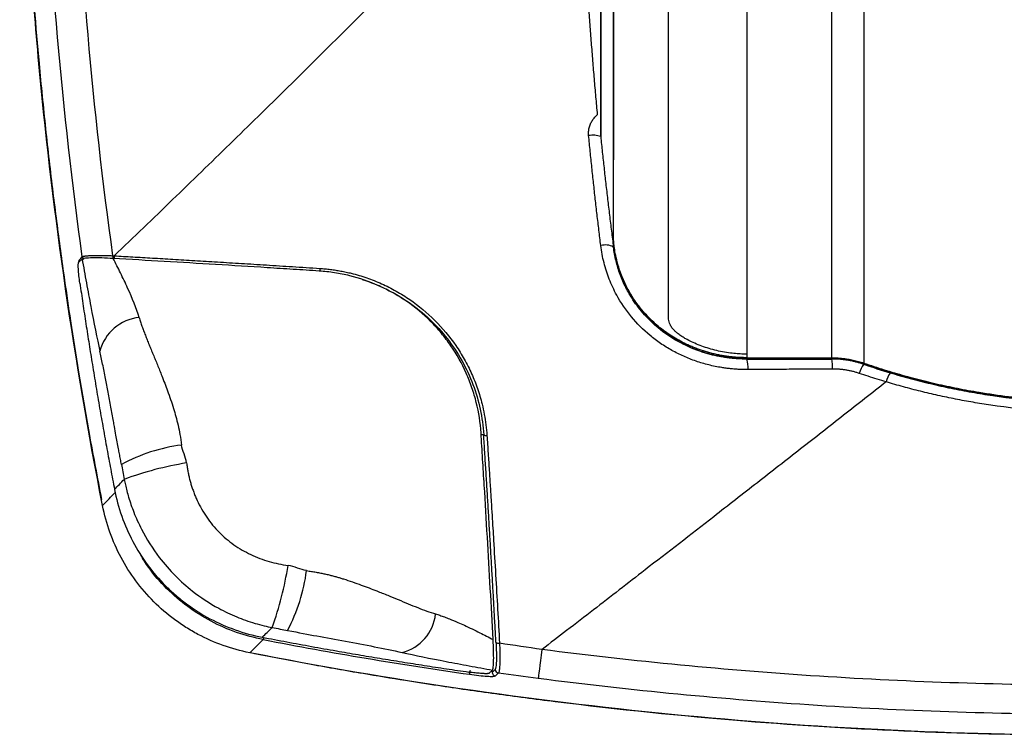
# Model space of a CAD drawing. Header units: millimetres. Extents: x 19 to 819, y 19 to 629.
# Tile 29 of 56: x 536 to 599, y 117 to 163. Entities that reach past the tile are written whole.
import ezdxf

# ---------------------------------------------------------------- set-up
doc = ezdxf.new("R2010")
doc.units = ezdxf.units.MM
doc.header["$LTSCALE"] = 3

msp = doc.modelspace()

# ---------------------------------------------------------------- linework, layer by layer
for p, q in [((588.32, 141.574), (588.32, 231.325)), ((590.375, 231.45), (590.375, 141.231)), ((573.453, 230.325), (573.453, 155.843)), ((573.456, 230.446), (573.456, 155.79)), ((582.857, 226.653), (582.857, 141.805)), ((574.278, 149.144), (574.29, 149.144)), ((574.278, 148.693), (574.278, 149.138)), ((540.104, 147.921), (539.882, 147.687)), ((539.888, 147.694), (539.916, 147.847)), ((542.09, 148.132), (542.174, 148.127)), ((576.146, 144.524), (576.215, 144.524)), ((582.857, 141.805), (582.857, 141.574)), ((582.857, 141.574), (588.32, 141.574)), ((582.857, 141.497), (582.857, 141.485)), ((588.32, 141.497), (582.857, 141.497)), ((588.32, 141.491), (588.32, 141.497)), ((590.375, 141.154), (590.375, 141.151)), ((565.932, 136.62), (565.769, 136.606)), ((541.428, 132.067), (541.422, 132.066)), ((550.885, 122.602), (551.761, 123.443)), ((550.887, 122.609), (550.885, 122.602)), ((566.282, 121.279), (566.501, 121.487)), ((566.461, 121.449), (566.47, 121.338)), ((566.671, 121.529), (566.47, 121.338)), ((566.684, 121.113), (566.885, 121.304))]:
    msp.add_line(p, q)
at = {"flags": 128}
for points in [[(539.916, 147.847), (540.018, 147.954), (540.119, 148.062)], [(569.677, 122.81), (569.63, 122.444), (569.586, 122.105), (569.547, 121.801), (569.513, 121.537), (569.485, 121.317), (569.463, 121.147), (569.448, 121.029), (569.44, 120.966)], [(569.684, 122.816), (569.68, 122.813), (569.677, 122.81)]]:
    msp.add_lwpolyline(points, dxfattribs=at)
for centre, radius, start, end in [((572.966, 154.584), 1.301, 67.87328, 102.56849), ((573.757, 147.733), 1.092, 61.50025, 105.55729), ((540.164, 147.883), 0.251, 188.25099, 210.40131), ((540.368, 148.098), 0.251, 188.23313, 232.14241), ((542.595, 148.1), 0.506, 176.48154, 197.59186), ((542.679, 148.096), 0.506, 176.47873, 197.60753), ((555.942, 147.285), 0.549, 176.7452, 195.4171), ((544.057, 141.27), 2.902, 95.54328, 165.42899), ((581.015, 140.932), 1.923, 356.35719, 16.71775), ((585.352, 140.958), 3.016, 357.83893, 10.18801), ((591.675, 140.144), 1.644, 142.2355, 165.06797), ((593.326, 139.683), 1.544, 143.49242, 167.42292), ((566.091, 136.859), 0.287, 236.19176, 280.20124), ((547.913, 124.968), 11.079, 97.31994, 118.41374), ((550.083, 114.236), 20.824, 98.99767, 110.42625), ((530.182, 132.015), 23.484, 340.61474, 350.68987), ((543.148, 129.392), 11.493, 332.25004, 352.43669), ((559.981, 125.404), 2.875, 284.28492, 353.85707), ((556.422, 122.676), 4.723, 168.93836, 170.65937), ((566.902, 123.471), 0.261, 226.24989, 281.29953), ((573.701, 120.162), 8.743, 171.46017, 173.09039), ((566.72, 121.362), 0.251, 185.38618, 261.72732), ((566.921, 121.553), 0.251, 185.38647, 261.76201)]:
    msp.add_arc(centre, radius, start, end)
for points, knots in [([(542.01, 244.04), (541.784, 242.934), (541.344, 240.778), (540.773, 237.731), (540.3, 235.078), (539.934, 232.906), (539.357, 229.341), (538.332, 222.322), (537.196, 212.111), (536.389, 200.414), (536.031, 188.121), (536.252, 174.797), (536.99, 163.851), (537.744, 156.328), (538.204, 152.323), (538.624, 149.071), (539.007, 146.317), (539.391, 143.709), (539.912, 140.425), (540.565, 136.595), (541.086, 133.867), (541.356, 132.454)], [0, 0, 0, 0, 0.030148, 0.058794, 0.082783, 0.102123, 0.117644, 0.179224, 0.291586, 0.391976, 0.492308, 0.61999, 0.74774, 0.785197, 0.821951, 0.855419, 0.872767, 0.89622, 0.925818, 0.961572, 1, 1, 1, 1]), ([(541.422, 132.066), (539.606, 141.327), (538.259, 150.648), (537.152, 162.374), (536.96, 164.722), (536.634, 169.428), (536.5, 171.783), (536.187, 178.847), (536.095, 183.556), (536.151, 192.973), (536.297, 197.682), (536.693, 204.744), (536.854, 207.099), (537.235, 211.797), (537.454, 214.142), (538.696, 225.849), (540.15, 235.151), (542.074, 244.39)], [0, 0, 0, 0, 0.25, 0.25, 0.3125, 0.3125, 0.375, 0.375, 0.5, 0.5, 0.625, 0.625, 0.6875, 0.6875, 0.75, 0.75, 1, 1, 1, 1]), ([(574.29, 149.144), (574.29, 149.177), (574.29, 149.243), (574.29, 149.354), (574.29, 149.474), (574.29, 149.605), (574.29, 149.745), (574.29, 149.895), (574.29, 150.056), (574.29, 150.227), (574.291, 150.409), (574.291, 150.601), (574.291, 150.804), (574.291, 151.017), (574.291, 151.241), (574.291, 151.475), (574.291, 151.72), (574.291, 151.976), (574.291, 152.243), (574.291, 152.52), (574.291, 152.808), (574.291, 153.107), (574.291, 153.417), (574.291, 153.738), (574.292, 154.07), (574.292, 154.413), (574.292, 154.767), (574.292, 155.133), (574.292, 155.509), (574.292, 155.896), (574.292, 156.295), (574.292, 156.704), (574.292, 157.125), (574.292, 157.556), (574.292, 157.998), (574.292, 158.451), (574.292, 158.915), (574.292, 159.39), (574.292, 159.875), (574.292, 160.371), (574.292, 160.878), (574.292, 161.395), (574.292, 161.923), (574.292, 162.461), (574.292, 163.01), (574.292, 163.57), (574.293, 164.14), (574.293, 164.72), (574.293, 165.31), (574.293, 165.91), (574.293, 166.52), (574.293, 167.139), (574.293, 167.768), (574.293, 168.407), (574.293, 169.055), (574.293, 169.713), (574.293, 170.379), (574.293, 171.055), (574.293, 171.739), (574.293, 172.432), (574.293, 173.134), (574.293, 173.845), (574.293, 174.564), (574.293, 175.291), (574.293, 176.026), (574.293, 176.77), (574.293, 177.52), (574.293, 178.279), (574.293, 179.045), (574.293, 179.818), (574.293, 180.598), (574.293, 181.384), (574.293, 182.178), (574.293, 182.978), (574.293, 183.784), (574.293, 184.596), (574.292, 185.414), (574.292, 186.238), (574.292, 187.068), (574.292, 187.903), (574.292, 188.743), (574.292, 189.588), (574.292, 190.438), (574.292, 191.293), (574.292, 192.151), (574.292, 193.015), (574.292, 193.882), (574.292, 194.753), (574.292, 195.627), (574.292, 196.505), (574.292, 197.386), (574.292, 198.27), (574.292, 199.157), (574.292, 200.046), (574.292, 200.938), (574.292, 201.832), (574.292, 202.728), (574.292, 203.626), (574.291, 204.525), (574.291, 205.426), (574.291, 206.328), (574.291, 207.231), (574.291, 208.135), (574.291, 209.04), (574.291, 209.945), (574.291, 210.851), (574.291, 211.756), (574.291, 212.662), (574.291, 213.568), (574.291, 214.473), (574.291, 215.377), (574.291, 216.281), (574.29, 217.184), (574.29, 218.085), (574.29, 218.986), (574.29, 219.885), (574.29, 220.782), (574.29, 221.678), (574.29, 222.572), (574.29, 223.463), (574.29, 224.058), (574.29, 224.355)], [0, 0, 0, 0, 0.007789, 0.015605, 0.02345, 0.031323, 0.039224, 0.047151, 0.055107, 0.063089, 0.071099, 0.079135, 0.087197, 0.095284, 0.103397, 0.111534, 0.119696, 0.127881, 0.136089, 0.144319, 0.152573, 0.160848, 0.169144, 0.177462, 0.185801, 0.19416, 0.20254, 0.210939, 0.219359, 0.227797, 0.236253, 0.244727, 0.253218, 0.261725, 0.270248, 0.278787, 0.28734, 0.295907, 0.304488, 0.313083, 0.321689, 0.330308, 0.338939, 0.347581, 0.356233, 0.364896, 0.373568, 0.38225, 0.390939, 0.399637, 0.408341, 0.417051, 0.425768, 0.434489, 0.443215, 0.451945, 0.460678, 0.469413, 0.478151, 0.48689, 0.49563, 0.50437, 0.51311, 0.521849, 0.530587, 0.539322, 0.548055, 0.556785, 0.565511, 0.574232, 0.582949, 0.591659, 0.600363, 0.609061, 0.61775, 0.626432, 0.635104, 0.643767, 0.652419, 0.661061, 0.669692, 0.678311, 0.686917, 0.695512, 0.704093, 0.71266, 0.721213, 0.729752, 0.738275, 0.746782, 0.755273, 0.763747, 0.772203, 0.780641, 0.789061, 0.79746, 0.80584, 0.814199, 0.822538, 0.830856, 0.839152, 0.847427, 0.855681, 0.863911, 0.872119, 0.880304, 0.888466, 0.896603, 0.904716, 0.912803, 0.920865, 0.928901, 0.936911, 0.944893, 0.952849, 0.960776, 0.968677, 0.97655, 0.984395, 0.992211, 1, 1, 1, 1]), ([(542.09, 148.132), (540.782, 157.57), (539.952, 167.063), (539.265, 186.149), (539.414, 195.675), (540.048, 205.183)], [0, 0, 0, 0, 0.5, 0.5, 1, 1, 1, 1]), ([(540.119, 148.062), (538.827, 157.432), (538, 166.9), (537.306, 185.889), (537.445, 195.409), (538.062, 204.883)], [0, 0, 0, 0, 0.5, 0.5, 1, 1, 1, 1]), ([(574.278, 154.845), (574.278, 154.917), (574.278, 155.189), (574.278, 155.808), (574.278, 156.722), (574.278, 157.805), (574.278, 158.748), (574.278, 159.903), (574.278, 161.549), (574.278, 165.796), (574.279, 170.949), (574.278, 176.586), (574.278, 179.847), (574.278, 183.239), (574.278, 185.947), (574.278, 188.334), (574.278, 190.206), (574.278, 192.273), (574.278, 194.003), (574.278, 195.556), (574.278, 197.057), (574.278, 198.572), (574.278, 200.1), (574.278, 201.13), (574.278, 201.645)], [0, 0, 0, 0, 0.00849, 0.031801, 0.069933, 0.106238, 0.140555, 0.159414, 0.211751, 0.283417, 0.499872, 0.563219, 0.626488, 0.689475, 0.752462, 0.772073, 0.815006, 0.849343, 0.877158, 0.901726, 0.926294, 0.950863, 0.975431, 1, 1, 1, 1]), ([(573.259, 157.207), (573.224, 157.589), (573.153, 158.353), (573.053, 159.505), (572.956, 160.665), (572.864, 161.832), (572.775, 163.006), (572.691, 164.188), (572.612, 165.378), (572.536, 166.574), (572.466, 167.778), (572.4, 168.989), (572.338, 170.207), (572.281, 171.432), (572.23, 172.663), (572.183, 173.902), (572.156, 174.73), (572.142, 175.145)], [0, 0, 0, 0, 0.064301, 0.128939, 0.193913, 0.259225, 0.324874, 0.390861, 0.457187, 0.523852, 0.590855, 0.658198, 0.72588, 0.793901, 0.862261, 0.930961, 1, 1, 1, 1]), ([(582.857, 141.805), (582.787, 141.806), (582.647, 141.807), (582.436, 141.815), (582.225, 141.828), (582.014, 141.846), (581.701, 141.882), (581.29, 141.946), (580.788, 142.057), (580.305, 142.194), (579.839, 142.359), (579.409, 142.541), (579.073, 142.709), (578.836, 142.841), (578.677, 142.938), (578.549, 143.025), (578.403, 143.133), (578.255, 143.259), (578.13, 143.387), (578.035, 143.504), (577.943, 143.643), (577.871, 143.799), (577.83, 143.971), (577.819, 144.111), (577.821, 144.283), (577.82, 144.518), (577.82, 144.881), (577.82, 145.474), (577.82, 146.341), (577.82, 147.56), (577.82, 148.981), (577.82, 150.246), (577.82, 151.235), (577.82, 151.873), (577.82, 152.544), (577.82, 153.247), (577.82, 153.985), (577.82, 154.758), (577.82, 155.566), (577.82, 156.41), (577.82, 157.291), (577.82, 158.209), (577.82, 159.166), (577.82, 160.16), (577.82, 161.194), (577.82, 162.268), (577.82, 163.381), (577.82, 164.534), (577.82, 165.728), (577.82, 166.963), (577.82, 168.236), (577.82, 169.113), (577.82, 169.553)], [0, 0, 0, 0, 0.003108, 0.006226, 0.009356, 0.0125, 0.015663, 0.023456, 0.031164, 0.039112, 0.046766, 0.054792, 0.062349, 0.066642, 0.070146, 0.073873, 0.078013, 0.085422, 0.093743, 0.101001, 0.109465, 0.125197, 0.139547, 0.156613, 0.165195, 0.188036, 0.218082, 0.250825, 0.31227, 0.374407, 0.437178, 0.500524, 0.5225, 0.544801, 0.567427, 0.590377, 0.613649, 0.637244, 0.661159, 0.685393, 0.709943, 0.734807, 0.759983, 0.785468, 0.811258, 0.83735, 0.863739, 0.890423, 0.917396, 0.944653, 0.97219, 1, 1, 1, 1]), ([(551.426, 157.092), (552.067, 157.72), (553.343, 158.972), (555.248, 160.851), (557.137, 162.721), (558.389, 163.969), (559.014, 164.59)], [0, 0, 0, 0, 0.252532, 0.503372, 0.752525, 1, 1, 1, 1]), ([(542.174, 148.127), (542.802, 148.73), (544.054, 149.931), (545.921, 151.732), (547.771, 153.525), (549.605, 155.31), (550.821, 156.499), (551.426, 157.092)], [0, 0, 0, 0, 0.202927, 0.40439, 0.604389, 0.802925, 1, 1, 1, 1]), ([(572.682, 155.855), (572.679, 155.898), (572.673, 155.984), (572.677, 156.112), (572.691, 156.239), (572.717, 156.365), (572.753, 156.489), (572.815, 156.649), (572.914, 156.837), (573.068, 157.04), (573.195, 157.151), (573.259, 157.207)], [0, 0, 0, 0, 0.083265, 0.165766, 0.24811, 0.330904, 0.414749, 0.50022, 0.666706, 0.831873, 1, 1, 1, 1]), ([(573.464, 148.785), (573.424, 149.115), (573.343, 149.778), (573.226, 150.776), (573.111, 151.78), (572.999, 152.79), (572.89, 153.806), (572.784, 154.828), (572.716, 155.512), (572.682, 155.855)], [0, 0, 0, 0, 0.141086, 0.282761, 0.425027, 0.567883, 0.71133, 0.855369, 1, 1, 1, 1]), ([(573.456, 155.79), (573.491, 155.456), (573.561, 154.786), (573.67, 153.78), (573.784, 152.769), (573.901, 151.755), (574.023, 150.737), (574.148, 149.716), (574.235, 149.034), (574.278, 148.693)], [0, 0, 0, 0, 0.1404907, 0.2817605, 0.423815, 0.5666602, 0.7103019, 0.8547465, 1, 1, 1, 1]), ([(574.278, 150.381), (574.278, 150.445), (574.278, 150.578), (574.278, 150.805), (574.278, 151.069), (574.278, 151.375), (574.278, 151.727), (574.278, 152.131), (574.278, 152.592), (574.278, 153.116), (574.278, 153.706), (574.278, 154.143), (574.278, 154.368)], [0, 0, 0, 0, 0.065713, 0.139046, 0.219997, 0.308568, 0.404759, 0.508569, 0.619998, 0.739046, 0.865713, 1, 1, 1, 1]), ([(576.146, 144.524), (576.094, 144.587), (575.989, 144.713), (575.842, 144.905), (575.701, 145.1), (575.567, 145.298), (575.441, 145.497), (575.322, 145.697), (575.21, 145.899), (575.009, 146.285), (574.759, 146.863), (574.54, 147.546), (574.401, 148.151), (574.337, 148.541), (574.306, 148.79), (574.291, 148.938), (574.281, 149.062), (574.279, 149.112), (574.278, 149.138)], [0, 0, 0, 0, 0.03104, 0.062107, 0.093242, 0.124482, 0.155867, 0.187434, 0.219223, 0.251268, 0.371672, 0.500781, 0.617469, 0.750267, 0.807277, 0.867895, 0.932133, 1, 1, 1, 1]), ([(576.215, 144.524), (576.165, 144.583), (576.064, 144.701), (575.923, 144.879), (575.79, 145.057), (575.664, 145.234), (575.546, 145.411), (575.435, 145.587), (575.332, 145.761), (575.235, 145.933), (575.035, 146.311), (574.783, 146.882), (574.555, 147.581), (574.413, 148.178), (574.348, 148.57), (574.316, 148.816), (574.3, 148.964), (574.291, 149.078), (574.29, 149.122), (574.29, 149.144)], [0, 0, 0, 0, 0.029191, 0.057999, 0.086449, 0.114571, 0.142392, 0.169944, 0.197256, 0.224359, 0.251263, 0.376605, 0.500755, 0.624981, 0.750243, 0.812698, 0.874853, 0.937141, 1, 1, 1, 1]), ([(582.934, 140.81), (582.839, 140.81), (582.65, 140.81), (582.366, 140.82), (582.083, 140.838), (581.801, 140.863), (581.52, 140.897), (581.052, 140.965), (580.401, 141.098), (579.583, 141.341), (578.79, 141.653), (578.028, 142.035), (577.304, 142.483), (576.398, 143.167), (575.39, 144.17), (574.651, 145.267), (574.227, 146.101), (574.006, 146.616), (573.818, 147.142), (573.665, 147.679), (573.543, 148.228), (573.491, 148.599), (573.464, 148.785)], [0, 0, 0, 0, 0.020926, 0.041789, 0.062606, 0.083394, 0.104171, 0.124954, 0.187604, 0.250004, 0.312463, 0.374714, 0.437284, 0.499819, 0.624791, 0.749489, 0.791329, 0.832902, 0.874383, 0.915945, 0.957762, 1, 1, 1, 1]), ([(582.857, 141.485), (582.755, 141.486), (582.552, 141.487), (582.247, 141.502), (581.942, 141.527), (581.637, 141.561), (581.333, 141.606), (581.029, 141.661), (580.727, 141.727), (580.426, 141.803), (580.126, 141.889), (579.444, 142.113), (578.405, 142.578), (577.214, 143.393), (576.252, 144.315), (575.569, 145.202), (575.061, 146.081), (574.755, 146.781), (574.56, 147.362), (574.439, 147.803), (574.343, 148.246), (574.3, 148.544), (574.278, 148.693)], [0, 0, 0, 0, 0.024761, 0.049559, 0.0744, 0.099289, 0.124233, 0.149239, 0.174314, 0.199466, 0.224702, 0.250031, 0.374055, 0.499609, 0.59961, 0.69872, 0.773197, 0.849118, 0.887219, 0.925017, 0.962587, 1, 1, 1, 1]), ([(539.963, 146.371), (539.939, 146.534), (539.919, 146.694), (539.886, 146.999), (539.873, 147.14), (539.851, 147.505), (539.857, 147.661), (539.882, 147.687)], [0, 0, 0, 0, 0.25, 0.25, 0.5, 0.5, 1, 1, 1, 1]), ([(542.109, 147.954), (541.848, 147.969), (541.605, 147.98), (541.266, 147.989), (541.156, 147.992), (540.951, 147.994), (540.855, 147.994), (540.587, 147.99), (540.432, 147.983), (540.203, 147.96), (540.126, 147.943), (540.104, 147.921)], [0, 0, 0, 0, 0.25, 0.25, 0.375, 0.375, 0.5, 0.5, 0.75, 0.75, 1, 1, 1, 1]), ([(540.104, 147.921), (540.196, 147.41), (540.334, 146.643), (540.476, 145.88), (540.57, 145.373), (540.618, 145.121), (540.862, 143.848), (541.074, 142.796), (541.249, 142)], [0, 0, 0, 0, 0.25, 0.375, 0.375, 0.5, 0.5, 1, 1, 1, 1]), ([(540.119, 148.062), (540.125, 148.066), (540.135, 148.074), (540.164, 148.085), (540.201, 148.096), (540.249, 148.106), (540.306, 148.115), (540.372, 148.123), (540.448, 148.131), (540.532, 148.137), (540.624, 148.142), (540.741, 148.147), (540.891, 148.151), (541.083, 148.152), (541.301, 148.152), (541.543, 148.148), (541.807, 148.142), (541.995, 148.135), (542.09, 148.132)], [0, 0, 0, 0, 0.04956, 0.099417, 0.149495, 0.199718, 0.250007, 0.300282, 0.350463, 0.400471, 0.450229, 0.499664, 0.575173, 0.654387, 0.73695, 0.822425, 0.910298, 1, 1, 1, 1]), ([(543.777, 144.158), (543.608, 144.735), (543.336, 145.399), (542.887, 146.384), (542.731, 146.709), (542.422, 147.337), (542.266, 147.647), (542.109, 147.954)], [0, 0, 0, 0, 0.5, 0.5, 0.75, 0.75, 1, 1, 1, 1]), ([(555.355, 147.147), (554.795, 147.184), (554.239, 147.219), (553.125, 147.29), (552.569, 147.325), (550.902, 147.43), (549.795, 147.499), (547.587, 147.633), (546.487, 147.699), (544.293, 147.828), (543.2, 147.892), (542.109, 147.954)], [0, 0, 0, 0, 0.125, 0.125, 0.25, 0.25, 0.5, 0.5, 0.75, 0.75, 1, 1, 1, 1]), ([(542.174, 148.127), (542.571, 148.104), (543.387, 148.057), (544.646, 147.983), (545.973, 147.905), (547.368, 147.821), (548.834, 147.732), (550.37, 147.637), (551.978, 147.536), (553.66, 147.428), (554.808, 147.354), (555.394, 147.316)], [0, 0, 0, 0, 0.0912463, 0.1873325, 0.2883105, 0.3942351, 0.5051646, 0.621161, 0.7422639, 0.8685134, 1, 1, 1, 1]), ([(565.761, 136.736), (565.718, 137.398), (565.618, 138.049), (565.381, 139.012), (565.288, 139.331), (565.071, 139.964), (564.946, 140.279), (564.533, 141.202), (564.205, 141.788), (563.633, 142.62), (563.429, 142.89), (562.994, 143.414), (562.762, 143.668), (562.043, 144.387), (561.525, 144.818), (560.691, 145.392), (560.402, 145.572), (559.811, 145.904), (559.511, 146.055), (558.597, 146.465), (557.968, 146.682), (556.995, 146.923), (556.668, 146.988), (556.013, 147.09), (555.685, 147.126), (555.355, 147.147)], [0, 0, 0, 0, 0.125, 0.125, 0.1875, 0.1875, 0.25, 0.25, 0.375, 0.375, 0.4375, 0.4375, 0.5, 0.5, 0.625, 0.625, 0.6875, 0.6875, 0.75, 0.75, 0.875, 0.875, 0.9375, 0.9375, 1, 1, 1, 1]), ([(555.394, 147.316), (555.508, 147.308), (555.735, 147.291), (556.075, 147.253), (556.414, 147.206), (556.751, 147.148), (557.086, 147.081), (557.642, 146.952), (558.41, 146.725), (559.374, 146.344), (560.305, 145.875), (561.487, 145.139), (562.839, 144.015), (563.963, 142.665), (564.701, 141.482), (565.169, 140.553), (565.552, 139.587), (565.812, 138.707), (565.98, 137.927), (566.086, 137.254), (566.124, 136.803), (566.142, 136.576)], [0, 0, 0, 0, 0.021112, 0.042141, 0.063107, 0.084026, 0.104918, 0.1258, 0.188476, 0.250718, 0.313541, 0.37602, 0.500415, 0.6255, 0.687534, 0.749969, 0.812262, 0.87511, 0.91652, 0.958103, 1, 1, 1, 1]), ([(539.963, 146.371), (540.026, 145.934), (540.153, 145.06), (540.351, 143.751), (540.554, 142.443), (540.694, 141.572), (540.765, 141.136)], [0, 0, 0, 0, 0.250079, 0.500101, 0.750073, 1, 1, 1, 1]), ([(558.125, 146.599), (558.655, 146.432), (559.172, 146.225), (560.179, 145.733), (560.673, 145.443), (561.602, 144.799), (562.04, 144.444), (562.861, 143.666), (563.249, 143.24), (563.945, 142.344), (564.255, 141.875), (564.802, 140.896), (565.04, 140.382), (565.634, 138.802), (565.861, 137.724), (565.932, 136.62)], [0, 0, 0, 0, 0.125, 0.125, 0.25, 0.25, 0.375, 0.375, 0.5, 0.5, 0.625, 0.625, 0.75, 0.75, 1, 1, 1, 1]), ([(582.857, 141.497), (582.765, 141.498), (582.58, 141.499), (582.304, 141.512), (582.029, 141.532), (581.756, 141.561), (581.483, 141.597), (581.211, 141.642), (580.717, 141.739), (580.01, 141.928), (579.121, 142.272), (578.277, 142.708), (577.624, 143.145), (577.133, 143.534), (576.784, 143.845), (576.452, 144.174), (576.248, 144.407), (576.146, 144.524)], [0, 0, 0, 0, 0.035952, 0.071808, 0.107602, 0.14337, 0.179149, 0.214973, 0.25088, 0.375574, 0.500737, 0.624787, 0.749801, 0.812369, 0.874791, 0.937268, 1, 1, 1, 1]), ([(582.857, 141.574), (582.76, 141.575), (582.566, 141.577), (582.275, 141.592), (581.985, 141.614), (581.695, 141.647), (581.407, 141.688), (581.12, 141.739), (580.835, 141.798), (580.552, 141.867), (580.271, 141.945), (579.993, 142.032), (579.718, 142.127), (579.446, 142.232), (579.106, 142.375), (578.702, 142.568), (578.243, 142.823), (577.798, 143.107), (577.37, 143.419), (576.962, 143.76), (576.573, 144.127), (576.335, 144.391), (576.215, 144.524)], [0, 0, 0, 0, 0.038344, 0.076691, 0.115049, 0.153423, 0.191819, 0.230243, 0.2687, 0.307196, 0.345737, 0.384328, 0.422975, 0.461686, 0.500468, 0.570239, 0.640443, 0.711144, 0.782419, 0.854336, 0.926857, 1, 1, 1, 1]), ([(543.777, 144.158), (543.805, 144.065), (543.862, 143.878), (543.958, 143.596), (544.062, 143.309), (544.173, 143.016), (544.292, 142.717), (544.416, 142.411), (544.545, 142.098), (544.678, 141.777), (544.814, 141.448), (544.952, 141.11), (545.092, 140.765), (545.309, 140.215), (545.621, 139.407), (545.925, 138.532), (546.143, 137.791), (546.282, 137.231), (546.409, 136.615), (546.47, 136.182), (546.502, 135.957)], [0, 0, 0, 0, 0.037288, 0.075266, 0.113926, 0.153253, 0.193232, 0.233845, 0.275065, 0.316864, 0.359213, 0.402087, 0.445464, 0.489324, 0.606438, 0.739214, 0.79685, 0.859468, 0.927135, 1, 1, 1, 1]), ([(542.641, 134.713), (542.619, 134.827), (542.575, 135.054), (542.51, 135.389), (542.413, 135.9), (542.305, 136.484), (542.198, 137.073), (542.089, 137.677), (541.955, 138.419), (541.785, 139.341), (541.638, 140.109), (541.521, 140.703), (541.429, 141.154), (541.338, 141.589), (541.279, 141.863), (541.249, 142)], [0, 0, 0, 0, 0.046017, 0.090697, 0.134052, 0.249949, 0.323385, 0.368407, 0.490129, 0.618678, 0.738757, 0.804785, 0.870124, 0.935089, 1, 1, 1, 1]), ([(582.857, 141.485), (583.314, 141.486), (584.227, 141.487), (585.595, 141.488), (586.959, 141.49), (587.867, 141.491), (588.32, 141.491)], [0, 0, 0, 0, 0.251366, 0.501809, 0.751349, 1, 1, 1, 1]), ([(588.32, 141.574), (588.39, 141.574), (588.53, 141.572), (588.739, 141.562), (588.948, 141.544), (589.155, 141.52), (589.407, 141.482), (589.702, 141.425), (590.041, 141.34), (590.263, 141.268), (590.375, 141.231)], [0, 0, 0, 0, 0.100004, 0.199885, 0.299661, 0.399346, 0.498957, 0.66379, 0.83078, 1, 1, 1, 1]), ([(590.375, 141.154), (590.301, 141.178), (590.153, 141.227), (589.929, 141.291), (589.703, 141.346), (589.476, 141.392), (589.248, 141.431), (589.018, 141.46), (588.787, 141.481), (588.554, 141.494), (588.398, 141.496), (588.32, 141.497)], [0, 0, 0, 0, 0.112319, 0.223943, 0.335038, 0.445773, 0.556317, 0.666842, 0.777517, 0.888514, 1, 1, 1, 1]), ([(590.375, 141.151), (590.302, 141.175), (590.156, 141.223), (589.933, 141.285), (589.707, 141.34), (589.48, 141.387), (589.25, 141.425), (589.018, 141.455), (588.786, 141.476), (588.553, 141.489), (588.398, 141.491), (588.32, 141.491)], [0, 0, 0, 0, 0.11043, 0.221151, 0.332113, 0.443264, 0.554553, 0.665925, 0.777327, 0.888703, 1, 1, 1, 1]), ([(590.375, 141.231), (590.592, 141.158), (591.027, 141.011), (591.683, 140.802), (592.345, 140.602), (593.011, 140.412), (593.682, 140.231), (594.357, 140.06), (595.036, 139.898), (595.719, 139.747), (596.406, 139.605), (597.097, 139.474), (598.819, 139.173), (601.6, 138.827), (605.447, 138.669), (609.29, 138.829), (612.256, 139.199), (614.354, 139.58), (615.61, 139.844), (616.854, 140.141), (618.082, 140.471), (619.296, 140.831), (620.095, 141.098), (620.493, 141.231)], [0, 0, 0, 0, 0.022512, 0.045069, 0.067672, 0.09032, 0.113014, 0.135756, 0.158546, 0.181385, 0.204273, 0.227211, 0.250199, 0.375134, 0.500577, 0.625576, 0.750105, 0.792156, 0.83404, 0.875762, 0.917327, 0.958738, 1, 1, 1, 1]), ([(540.765, 141.136), (540.842, 140.668), (540.995, 139.732), (541.156, 138.798), (541.236, 138.33)], [0, 0, 0, 0, 0.500073, 1, 1, 1, 1]), ([(588.366, 140.844), (587.939, 140.842), (587.067, 140.836), (585.734, 140.828), (584.351, 140.819), (583.412, 140.813), (582.934, 140.81)], [0, 0, 0, 0, 0.235758, 0.481066, 0.735841, 1, 1, 1, 1]), ([(590.086, 140.567), (590.017, 140.59), (589.878, 140.635), (589.667, 140.692), (589.454, 140.74), (589.239, 140.779), (589.023, 140.809), (588.806, 140.83), (588.586, 140.843), (588.439, 140.844), (588.366, 140.844)], [0, 0, 0, 0, 0.125621, 0.250564, 0.375078, 0.499412, 0.623819, 0.748553, 0.873863, 1, 1, 1, 1]), ([(620.493, 141.154), (620.276, 141.081), (619.842, 140.934), (619.186, 140.725), (618.525, 140.526), (617.86, 140.336), (617.19, 140.155), (616.516, 139.984), (615.838, 139.823), (615.155, 139.671), (614.469, 139.53), (613.779, 139.398), (612.062, 139.099), (609.29, 138.753), (605.447, 138.592), (601.599, 138.751), (598.624, 139.121), (596.521, 139.502), (595.263, 139.766), (594.018, 140.063), (592.789, 140.393), (591.573, 140.753), (590.774, 141.021), (590.375, 141.154)], [0, 0, 0, 0, 0.022485, 0.045015, 0.06759, 0.090212, 0.112879, 0.135594, 0.158357, 0.181169, 0.20403, 0.226941, 0.249902, 0.374413, 0.499435, 0.624865, 0.749828, 0.791925, 0.833856, 0.875625, 0.917236, 0.958693, 1, 1, 1, 1]), ([(592.084, 140.602), (592.298, 140.539), (592.725, 140.412), (593.37, 140.235), (594.019, 140.065), (594.673, 139.905), (595.33, 139.753), (595.992, 139.611), (596.657, 139.478), (597.326, 139.355), (597.998, 139.241), (599.557, 139), (602.024, 138.729), (605.412, 138.603), (608.807, 138.726), (611.44, 139.014), (613.305, 139.31), (614.422, 139.516), (615.53, 139.748), (616.626, 140.007), (617.711, 140.288), (618.427, 140.497), (618.784, 140.602)], [0, 0, 0, 0, 0.024718, 0.049492, 0.074324, 0.099213, 0.124161, 0.149168, 0.174234, 0.199361, 0.224548, 0.249797, 0.3741, 0.498922, 0.624522, 0.749606, 0.791754, 0.833732, 0.875543, 0.917189, 0.958674, 1, 1, 1, 1]), ([(591.818, 140.019), (590.905, 139.302), (589.071, 137.863), (586.309, 135.702), (583.525, 133.53), (580.19, 130.933), (576.678, 128.208), (573.526, 125.769), (571.317, 124.068), (570.212, 123.221), (569.684, 122.816)], [0, 0, 0, 0, 0.123983, 0.248882, 0.374709, 0.501476, 0.701061, 0.850708, 0.928582, 1, 1, 1, 1]), ([(591.818, 140.019), (591.625, 140.077), (591.239, 140.193), (590.661, 140.376), (590.278, 140.503), (590.086, 140.567)], [0, 0, 0, 0, 0.333103, 0.666419, 1, 1, 1, 1]), ([(619.049, 140.019), (618.829, 139.954), (618.388, 139.824), (617.722, 139.64), (617.055, 139.466), (616.384, 139.301), (615.711, 139.147), (615.036, 139.002), (614.359, 138.867), (613.679, 138.742), (612.997, 138.626), (611.401, 138.38), (608.872, 138.103), (605.412, 137.979), (601.958, 138.106), (599.293, 138.4), (597.402, 138.701), (596.272, 138.91), (595.148, 139.145), (594.031, 139.408), (592.92, 139.697), (592.186, 139.912), (591.818, 140.019)], [0, 0, 0, 0, 0.025066, 0.050116, 0.075154, 0.100183, 0.125208, 0.150232, 0.175259, 0.200292, 0.225335, 0.250392, 0.375683, 0.501085, 0.625586, 0.750215, 0.791849, 0.83346, 0.875064, 0.916677, 0.958317, 1, 1, 1, 1]), ([(541.236, 138.33), (541.312, 137.894), (541.465, 137.021), (541.701, 135.714), (541.943, 134.408), (542.109, 133.538), (542.192, 133.104)], [0, 0, 0, 0, 0.250132, 0.500172, 0.750126, 1, 1, 1, 1]), ([(566.541, 123.45), (566.424, 125.63), (566.3, 127.826), (566.105, 131.147), (566.039, 132.259), (565.936, 133.934), (565.901, 134.493), (565.849, 135.333), (565.832, 135.613), (565.796, 136.174), (565.779, 136.454), (565.761, 136.736)], [0, 0, 0, 0, 0.5, 0.5, 0.75, 0.75, 0.875, 0.875, 0.9375, 0.9375, 1, 1, 1, 1]), ([(566.722, 123.282), (566.702, 123.65), (566.662, 124.384), (566.6, 125.488), (566.538, 126.594), (566.475, 127.701), (566.41, 128.81), (566.345, 129.921), (566.279, 131.034), (566.211, 132.148), (566.143, 133.263), (566.074, 134.38), (566.003, 135.499), (565.955, 136.247), (565.932, 136.62)], [0, 0, 0, 0, 0.083944, 0.167757, 0.251445, 0.335014, 0.41847, 0.501818, 0.585066, 0.668218, 0.751282, 0.834262, 0.917166, 1, 1, 1, 1]), ([(566.142, 136.576), (566.168, 136.188), (566.217, 135.433), (566.287, 134.338), (566.353, 133.31), (566.413, 132.349), (566.469, 131.455), (566.52, 130.627), (566.597, 129.35), (566.701, 127.612), (566.83, 125.402), (566.912, 123.943), (566.953, 123.215)], [0, 0, 0, 0, 0.085954, 0.167006, 0.243195, 0.314557, 0.381126, 0.442931, 0.5, 0.667422, 0.834091, 1, 1, 1, 1]), ([(546.826, 134.804), (546.838, 134.711), (546.863, 134.524), (546.911, 134.248), (546.967, 133.975), (547.033, 133.707), (547.108, 133.442), (547.192, 133.179), (547.286, 132.917), (547.391, 132.655), (547.55, 132.294), (547.782, 131.839), (548.112, 131.31), (548.488, 130.809), (548.907, 130.346), (549.366, 129.922), (549.865, 129.541), (550.393, 129.203), (550.952, 128.91), (551.53, 128.663), (552.126, 128.463), (552.734, 128.309), (553.148, 128.247), (553.357, 128.216)], [0, 0, 0, 0, 0.028288, 0.056301, 0.084051, 0.11157, 0.138986, 0.166479, 0.194227, 0.222299, 0.250727, 0.312197, 0.37496, 0.437121, 0.4993, 0.56151, 0.623929, 0.686964, 0.748754, 0.812594, 0.874781, 0.936817, 1, 1, 1, 1]), ([(542.815, 133.751), (542.838, 133.636), (542.889, 133.391), (542.983, 133.006), (543.102, 132.582), (543.251, 132.119), (543.435, 131.62), (543.66, 131.087), (544.144, 130.084), (544.921, 128.854), (546.06, 127.549), (547.324, 126.426), (548.661, 125.547), (549.837, 124.987), (550.626, 124.684), (551.211, 124.493), (551.788, 124.336), (552.159, 124.257), (552.335, 124.22)], [0, 0, 0, 0, 0.024727, 0.052484, 0.083337, 0.117351, 0.154586, 0.195094, 0.238916, 0.388477, 0.498665, 0.601528, 0.742731, 0.832914, 0.874393, 0.92032, 0.962156, 1, 1, 1, 1]), ([(542.192, 133.104), (542.419, 131.926), (542.812, 130.814), (543.643, 129.242), (543.964, 128.731), (544.67, 127.774), (545.056, 127.326), (545.683, 126.697), (545.9, 126.495), (546.351, 126.106), (546.585, 125.918), (547.305, 125.385), (548.308, 124.753), (549.394, 124.274), (550.522, 123.874), (551.101, 123.716), (551.69, 123.602)], [0, 0, 0, 0, 0.25, 0.25, 0.375, 0.375, 0.5, 0.5, 0.5625, 0.5625, 0.625, 0.625, 0.75, 0.875, 0.875, 1, 1, 1, 1]), ([(550.885, 122.602), (549.715, 122.832), (548.607, 123.227), (547.298, 123.923), (547.039, 124.073), (546.537, 124.39), (546.293, 124.557), (545.583, 125.083), (545.137, 125.467), (544.301, 126.301), (543.909, 126.755), (543.204, 127.706), (542.89, 128.203), (542.335, 129.242), (542.094, 129.786), (541.694, 130.908), (541.537, 131.481), (541.422, 132.066)], [0, 0, 0, 0, 0.25, 0.25, 0.3125, 0.3125, 0.375, 0.375, 0.5, 0.5, 0.625, 0.625, 0.75, 0.75, 0.875, 0.875, 1, 1, 1, 1]), ([(551.761, 123.443), (551.179, 123.581), (550.018, 123.857), (548.383, 124.592), (546.867, 125.539), (545.524, 126.71), (544.51, 127.837), (544.042, 128.619), (543.877, 128.894)], [0, 0, 0, 0, 0.181514, 0.362383, 0.542091, 0.723165, 0.902818, 1, 1, 1, 1]), ([(554.541, 127.88), (554.647, 127.865), (554.854, 127.836), (555.156, 127.785), (555.446, 127.729), (555.722, 127.67), (555.985, 127.609), (556.235, 127.545), (556.473, 127.48), (556.698, 127.415), (557.235, 127.25), (558.03, 126.973), (558.973, 126.611), (559.761, 126.298), (560.433, 126.02), (561.073, 125.753), (561.682, 125.506), (562.265, 125.281), (562.65, 125.157), (562.839, 125.097)], [0, 0, 0, 0, 0.033696, 0.066149, 0.097378, 0.127401, 0.156227, 0.183865, 0.210318, 0.235587, 0.259669, 0.392217, 0.511102, 0.598104, 0.683159, 0.766078, 0.846636, 0.924655, 1, 1, 1, 1]), ([(562.839, 125.097), (562.93, 125.068), (563.121, 125.008), (563.42, 124.902), (563.806, 124.752), (564.234, 124.571), (564.888, 124.278), (565.649, 123.91), (566.257, 123.596), (566.541, 123.45)], [0, 0, 0, 0, 0.069474, 0.14676, 0.232001, 0.372993, 0.487045, 0.760447, 1, 1, 1, 1]), ([(551.69, 123.602), (552.219, 123.501), (553.277, 123.298), (554.867, 123.005), (555.928, 122.816), (556.459, 122.722)], [0, 0, 0, 0, 0.333194, 0.666524, 1, 1, 1, 1]), ([(553.32, 124.041), (554.083, 123.89), (554.614, 123.79), (555.805, 123.571), (556.419, 123.46), (558.296, 123.113), (559.524, 122.876), (560.69, 122.619)], [0, 0, 0, 0, 0.25, 0.25, 0.5, 0.5, 1, 1, 1, 1]), ([(566.501, 121.487), (566.523, 121.508), (566.539, 121.581), (566.563, 121.807), (566.571, 121.955), (566.579, 122.483), (566.568, 122.938), (566.541, 123.45)], [0, 0, 0, 0, 0.25, 0.25, 0.5, 0.5, 1, 1, 1, 1]), ([(566.722, 123.282), (566.735, 123.041), (566.744, 122.818), (566.75, 122.509), (566.752, 122.411), (566.752, 122.229), (566.751, 122.145), (566.744, 121.914), (566.735, 121.787), (566.709, 121.606), (566.692, 121.549), (566.671, 121.529)], [0, 0, 0, 0, 0.25, 0.25, 0.375, 0.375, 0.5, 0.5, 0.75, 0.75, 1, 1, 1, 1]), ([(566.953, 123.215), (566.955, 123.16), (566.959, 123.05), (566.964, 122.892), (566.968, 122.739), (566.97, 122.594), (566.972, 122.456), (566.973, 122.326), (566.973, 122.204), (566.972, 122.091), (566.97, 121.987), (566.966, 121.854), (566.958, 121.701), (566.945, 121.546), (566.929, 121.427), (566.909, 121.341), (566.893, 121.317), (566.885, 121.304)], [0, 0, 0, 0, 0.053105, 0.105777, 0.157906, 0.209385, 0.260113, 0.309994, 0.358942, 0.406875, 0.453724, 0.499425, 0.59831, 0.698404, 0.799122, 0.899856, 1, 1, 1, 1]), ([(659.982, 122.602), (650.992, 120.84), (641.944, 119.519), (628.285, 118.19), (623.713, 117.856), (614.572, 117.411), (610.001, 117.299), (600.856, 117.299), (596.283, 117.411), (587.135, 117.857), (582.57, 118.191), (568.921, 119.519), (559.876, 120.84), (550.885, 122.602)], [0, 0, 0, 0, 0.25, 0.25, 0.375, 0.375, 0.5, 0.5, 0.625, 0.625, 0.75, 0.75, 1, 1, 1, 1]), ([(551.199, 122.55), (552.412, 122.317), (554.733, 121.872), (557.967, 121.309), (560.686, 120.862), (562.903, 120.518), (564.836, 120.232), (566.703, 119.968), (568.602, 119.713), (573.93, 119.033), (582.272, 118.179), (593.633, 117.483), (605.57, 117.213), (618.505, 117.495), (629.807, 118.299), (638.317, 119.205), (642.825, 119.78), (646.148, 120.248), (648.68, 120.625), (651.867, 121.133), (655.602, 121.773), (658.266, 122.282), (659.653, 122.547)], [0, 0, 0, 0, 0.0339397, 0.0649832, 0.0902322, 0.1097014, 0.1266755, 0.1439484, 0.1615209, 0.1793521, 0.2916355, 0.3919515, 0.4922204, 0.619815, 0.7474744, 0.8035904, 0.8550774, 0.8724153, 0.8958532, 0.9254317, 0.9611604, 1, 1, 1, 1]), ([(556.459, 122.722), (556.925, 122.641), (557.856, 122.479), (558.788, 122.323), (559.254, 122.246)], [0, 0, 0, 0, 0.4999249, 1, 1, 1, 1]), ([(559.254, 122.246), (559.73, 122.168), (560.682, 122.012), (562.112, 121.787), (563.543, 121.569), (564.498, 121.429), (564.976, 121.36)], [0, 0, 0, 0, 0.249919, 0.499887, 0.749912, 1, 1, 1, 1]), ([(560.69, 122.619), (561.484, 122.443), (562.512, 122.234), (563.759, 121.994), (564.005, 121.947), (564.502, 121.854), (565.25, 121.714), (566.001, 121.577), (566.501, 121.487)], [0, 0, 0, 0, 0.5, 0.5, 0.625, 0.625, 0.75, 1, 1, 1, 1]), ([(641.191, 122.81), (635.256, 122.047), (629.309, 121.474), (617.39, 120.707), (611.419, 120.513), (599.451, 120.513), (593.478, 120.707), (581.559, 121.474), (575.612, 122.047), (569.677, 122.81)], [0, 0, 0, 0, 0.25, 0.25, 0.5, 0.5, 0.75, 0.75, 1, 1, 1, 1]), ([(566.282, 121.279), (566.278, 121.276), (566.27, 121.271), (566.248, 121.265), (566.217, 121.26), (566.178, 121.257), (566.13, 121.255), (566.074, 121.255), (566.01, 121.256), (565.939, 121.258), (565.846, 121.264), (565.724, 121.273), (565.566, 121.287), (565.386, 121.306), (565.187, 121.33), (565.047, 121.35), (564.976, 121.36)], [0, 0, 0, 0, 0.055137, 0.110326, 0.165587, 0.220945, 0.27642, 0.332036, 0.387813, 0.443774, 0.499939, 0.588938, 0.683384, 0.783341, 0.888865, 1, 1, 1, 1]), ([(565.022, 121.214), (565.227, 121.184), (565.431, 121.159), (565.817, 121.117), (565.994, 121.101), (566.224, 121.088), (566.294, 121.084), (566.418, 121.082), (566.474, 121.082), (566.611, 121.087), (566.667, 121.097), (566.684, 121.113)], [0, 0, 0, 0, 0.25, 0.25, 0.5, 0.5, 0.625, 0.625, 0.75, 0.75, 1, 1, 1, 1]), ([(569.44, 120.966), (575.414, 120.197), (581.4, 119.62), (593.399, 118.848), (599.411, 118.653), (611.459, 118.653), (617.47, 118.848), (629.468, 119.62), (635.454, 120.197), (641.428, 120.966)], [0, 0, 0, 0, 0.25, 0.25, 0.5, 0.5, 0.75, 0.75, 1, 1, 1, 1])]:
    msp.add_open_spline(points, degree=3, knots=knots)
for points in [[(574.278, 154.368), (574.278, 154.524), (574.278, 154.683), (574.278, 154.845)], [(574.278, 149.65), (574.278, 149.86), (574.278, 150.104), (574.278, 150.381)], [(574.278, 149.144), (574.278, 149.283), (574.278, 149.452), (574.278, 149.65)], [(574.278, 149.138), (574.278, 149.14), (574.278, 149.142), (574.278, 149.144)], [(558.118, 146.601), (558.121, 146.601), (558.123, 146.6), (558.125, 146.599)], [(590.375, 141.151), (590.941, 140.957), (591.511, 140.774), (592.084, 140.602)], [(546.826, 134.804), (546.776, 135.209), (546.549, 135.58), (546.502, 135.957)], [(542.641, 134.713), (542.699, 134.419), (542.753, 134.069), (542.815, 133.751)], [(542.192, 133.104), (542.4, 133.32), (542.607, 133.536), (542.815, 133.751)], [(541.422, 132.066), (541.699, 132.357), (541.978, 132.646), (542.256, 132.935)], [(554.541, 127.88), (554.157, 127.931), (553.773, 128.162), (553.357, 128.216)], [(551.69, 123.602), (551.906, 123.808), (552.12, 124.014), (552.335, 124.22)], [(552.335, 124.22), (552.663, 124.156), (553.02, 124.1), (553.32, 124.041)], [(551.761, 123.443), (556.164, 122.594), (560.584, 121.852), (565.022, 121.214)], [(569.677, 122.81), (568.768, 122.942), (567.86, 123.077), (566.953, 123.215)], [(566.885, 121.304), (567.736, 121.188), (568.588, 121.075), (569.44, 120.966)]]:
    msp.add_open_spline(points, degree=3)

doc.saveas('drawing.dxf')
